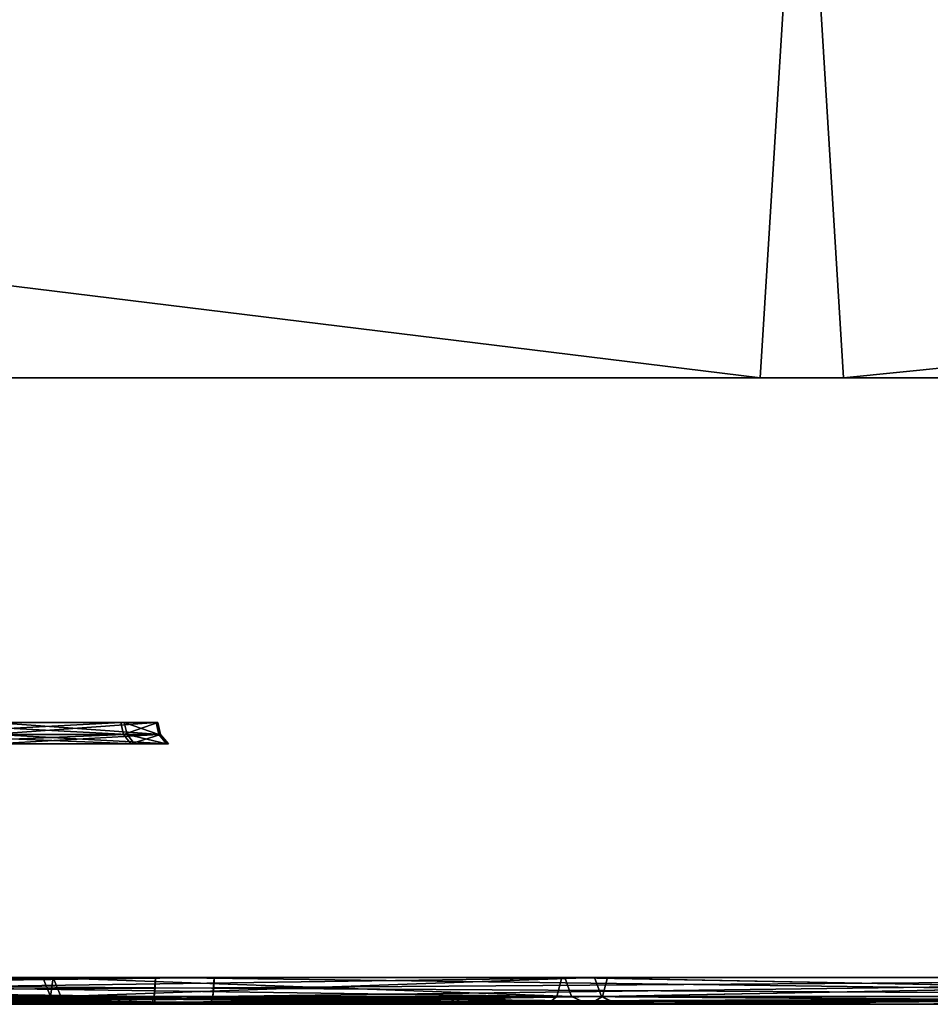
# Model space of a CAD drawing. Header units: millimetres. Extents: x -150 to 150, y -85 to 1149.
# Tile 75 of 256: x -122.42 to -121.4, y 1007.2 to 1008.3. Entities that reach past the tile are written whole.
import ezdxf

# ---------------------------------------------------------------- set-up
doc = ezdxf.new("R2010")
doc.units = ezdxf.units.MM
doc.header["$LTSCALE"] = 21.359881
for name, color, linetype in [('3527', 7, 'CONTINUOUS'), ('3528', 7, 'CONTINUOUS'), ('3531', 7, 'CONTINUOUS'), ('3568', 7, 'CONTINUOUS'), ('3569', 7, 'CONTINUOUS'), ('3572', 7, 'CONTINUOUS'), ('3579', 7, 'CONTINUOUS'), ('3580', 7, 'CONTINUOUS'), ('3583', 7, 'CONTINUOUS'), ('3584', 7, 'CONTINUOUS'), ('3609', 7, 'CONTINUOUS'), ('3610', 7, 'CONTINUOUS'), ('3611', 7, 'CONTINUOUS'), ('3612', 7, 'CONTINUOUS'), ('3613', 7, 'CONTINUOUS'), ('3620', 7, 'CONTINUOUS'), ('3621', 7, 'CONTINUOUS'), ('3624', 7, 'CONTINUOUS'), ('3625', 7, 'CONTINUOUS'), ('3650', 7, 'CONTINUOUS'), ('3651', 7, 'CONTINUOUS'), ('3652', 7, 'CONTINUOUS'), ('3653', 7, 'CONTINUOUS'), ('3654', 7, 'CONTINUOUS'), ('8736', 7, 'CONTINUOUS'), ('8737', 7, 'CONTINUOUS'), ('8738', 7, 'CONTINUOUS'), ('9022', 7, 'CONTINUOUS'), ('9025', 7, 'CONTINUOUS')]:
    doc.layers.add(name, color=color, linetype=linetype)

msp = doc.modelspace()

# ---------------------------------------------------------------- linework, layer by layer
at = {"layer": '3527', "linetype": 'CONTINUOUS'}
for points in [[(-122.3503, 1007.2, 256.3523), (-122.3616, 1007.2, 258.0782), (-122.3826, 1007.2088, 258.0813), (-122.3503, 1007.2, 256.3523)], [(-122.3826, 1007.2088, 258.0813), (-122.3616, 1007.2, 258.0782), (-121.8007, 1007.2088, 259.7142), (-122.3826, 1007.2088, 258.0813)], [(-122.3711, 1007.2088, 256.3479), (-122.3503, 1007.2, 256.3523), (-122.3826, 1007.2088, 258.0813), (-122.3711, 1007.2088, 256.3479)], [(-121.7673, 1007.2088, 254.723), (-122.3503, 1007.2, 256.3523), (-122.3711, 1007.2088, 256.3479), (-121.7673, 1007.2088, 254.723)], [(-122.3616, 1007.2, 258.0782), (-121.782, 1007.2, 259.7041), (-121.8007, 1007.2088, 259.7142), (-122.3616, 1007.2, 258.0782)], [(-121.7488, 1007.2, 254.7335), (-122.3503, 1007.2, 256.3523), (-121.7673, 1007.2088, 254.723), (-121.7488, 1007.2, 254.7335)], [(-121.782, 1007.2, 259.7041), (-120.6824, 1007.2, 261.0325), (-121.8007, 1007.2088, 259.7142), (-121.782, 1007.2, 259.7041)], [(-121.8007, 1007.2088, 259.7142), (-120.6824, 1007.2, 261.0325), (-120.6953, 1007.2088, 261.0495), (-121.8007, 1007.2088, 259.7142)], [(-120.6442, 1007.2088, 253.4026), (-121.7488, 1007.2, 254.7335), (-121.7673, 1007.2088, 254.723), (-120.6442, 1007.2088, 253.4026)], [(-120.6323, 1007.2, 253.4203), (-121.7488, 1007.2, 254.7335), (-120.6442, 1007.2088, 253.4026), (-120.6323, 1007.2, 253.4203)]]:
    msp.add_3dface(points, dxfattribs=at)
at = {"layer": '3528', "linetype": 'CONTINUOUS'}
for points in [[(-122.3826, 1007.2088, 258.0813), (-121.8007, 1007.2088, 259.7142), (-122.3913, 1007.23, 258.0828), (-122.3826, 1007.2088, 258.0813)], [(-122.3797, 1007.23, 256.3464), (-122.3826, 1007.2088, 258.0813), (-122.3913, 1007.23, 258.0828), (-122.3797, 1007.23, 256.3464)], [(-122.3913, 1007.23, 258.0828), (-121.8007, 1007.2088, 259.7142), (-121.8083, 1007.23, 259.7185), (-122.3913, 1007.23, 258.0828)], [(-122.3711, 1007.2088, 256.3479), (-122.3826, 1007.2088, 258.0813), (-122.3797, 1007.23, 256.3464), (-122.3711, 1007.2088, 256.3479)], [(-121.7749, 1007.23, 254.7186), (-122.3711, 1007.2088, 256.3479), (-122.3797, 1007.23, 256.3464), (-121.7749, 1007.23, 254.7186)], [(-121.7673, 1007.2088, 254.723), (-122.3711, 1007.2088, 256.3479), (-121.7749, 1007.23, 254.7186), (-121.7673, 1007.2088, 254.723)], [(-121.8007, 1007.2088, 259.7142), (-120.6953, 1007.2088, 261.0495), (-121.8083, 1007.23, 259.7185), (-121.8007, 1007.2088, 259.7142)], [(-121.8083, 1007.23, 259.7185), (-120.6953, 1007.2088, 261.0495), (-120.701, 1007.23, 261.0561), (-121.8083, 1007.23, 259.7185)], [(-120.6499, 1007.23, 253.3959), (-121.7673, 1007.2088, 254.723), (-121.7749, 1007.23, 254.7186), (-120.6499, 1007.23, 253.3959)], [(-120.6442, 1007.2088, 253.4026), (-121.7673, 1007.2088, 254.723), (-120.6499, 1007.23, 253.3959), (-120.6442, 1007.2088, 253.4026)]]:
    msp.add_3dface(points, dxfattribs=at)
at = {"layer": '3531', "linetype": 'CONTINUOUS'}
for points in [[(-121.782, 1007.2, 259.7041), (-122.3616, 1007.2, 258.0782), (-119.1341, 1007.2, 252.5674), (-121.782, 1007.2, 259.7041)], [(-122.3616, 1007.2, 258.0782), (-122.3503, 1007.2, 256.3523), (-120.6323, 1007.2, 253.4203), (-122.3616, 1007.2, 258.0782)], [(-122.3616, 1007.2, 258.0782), (-120.6323, 1007.2, 253.4203), (-119.1341, 1007.2, 252.5674), (-122.3616, 1007.2, 258.0782)], [(-122.3503, 1007.2, 256.3523), (-121.7488, 1007.2, 254.7335), (-120.6323, 1007.2, 253.4203), (-122.3503, 1007.2, 256.3523)], [(-120.6824, 1007.2, 261.0325), (-121.782, 1007.2, 259.7041), (-117.4334, 1007.2, 252.2776), (-120.6824, 1007.2, 261.0325)], [(-121.782, 1007.2, 259.7041), (-119.1341, 1007.2, 252.5674), (-117.4334, 1007.2, 252.2776), (-121.782, 1007.2, 259.7041)]]:
    msp.add_3dface(points, dxfattribs=at)
at = {"layer": '3568', "linetype": 'CONTINUOUS'}
for points in [[(-122.3618, 1007.2, 343.5825), (-121.7819, 1007.2, 345.2092), (-122.3826, 1007.2088, 343.5864), (-122.3618, 1007.2, 343.5825)], [(-122.3826, 1007.2088, 343.5864), (-121.7819, 1007.2, 345.2092), (-121.8007, 1007.2088, 345.2192), (-122.3826, 1007.2088, 343.5864)], [(-122.3711, 1007.2088, 341.853), (-122.3618, 1007.2, 343.5825), (-122.3826, 1007.2088, 343.5864), (-122.3711, 1007.2088, 341.853)], [(-122.3505, 1007.2, 341.8588), (-122.3618, 1007.2, 343.5825), (-122.3711, 1007.2088, 341.853), (-122.3505, 1007.2, 341.8588)], [(-121.7511, 1007.2, 340.2425), (-122.3505, 1007.2, 341.8588), (-122.3711, 1007.2088, 341.853), (-121.7511, 1007.2, 340.2425)], [(-121.7673, 1007.2088, 340.2281), (-121.7511, 1007.2, 340.2425), (-122.3711, 1007.2088, 341.853), (-121.7673, 1007.2088, 340.2281)], [(-121.8007, 1007.2088, 345.2192), (-121.7819, 1007.2, 345.2092), (-120.6953, 1007.2088, 346.5545), (-121.8007, 1007.2088, 345.2192)], [(-121.7819, 1007.2, 345.2092), (-120.6813, 1007.2, 346.5386), (-120.6953, 1007.2088, 346.5545), (-121.7819, 1007.2, 345.2092)], [(-120.6346, 1007.2, 338.9273), (-121.7511, 1007.2, 340.2425), (-121.7673, 1007.2088, 340.2281), (-120.6346, 1007.2, 338.9273)], [(-120.6442, 1007.2088, 338.9077), (-120.6346, 1007.2, 338.9273), (-121.7673, 1007.2088, 340.2281), (-120.6442, 1007.2088, 338.9077)]]:
    msp.add_3dface(points, dxfattribs=at)
at = {"layer": '3569', "linetype": 'CONTINUOUS'}
for points in [[(-122.3826, 1007.2088, 343.5864), (-121.8007, 1007.2088, 345.2192), (-122.3913, 1007.23, 343.5878), (-122.3826, 1007.2088, 343.5864)], [(-122.3797, 1007.23, 341.8514), (-122.3826, 1007.2088, 343.5864), (-122.3913, 1007.23, 343.5878), (-122.3797, 1007.23, 341.8514)], [(-122.3913, 1007.23, 343.5878), (-121.8007, 1007.2088, 345.2192), (-121.8083, 1007.23, 345.2235), (-122.3913, 1007.23, 343.5878)], [(-122.3711, 1007.2088, 341.853), (-122.3826, 1007.2088, 343.5864), (-122.3797, 1007.23, 341.8514), (-122.3711, 1007.2088, 341.853)], [(-121.7749, 1007.23, 340.2236), (-122.3711, 1007.2088, 341.853), (-122.3797, 1007.23, 341.8514), (-121.7749, 1007.23, 340.2236)], [(-121.7673, 1007.2088, 340.2281), (-122.3711, 1007.2088, 341.853), (-121.7749, 1007.23, 340.2236), (-121.7673, 1007.2088, 340.2281)], [(-121.8007, 1007.2088, 345.2192), (-120.6953, 1007.2088, 346.5545), (-121.8083, 1007.23, 345.2235), (-121.8007, 1007.2088, 345.2192)], [(-121.8083, 1007.23, 345.2235), (-120.6953, 1007.2088, 346.5545), (-120.701, 1007.23, 346.5612), (-121.8083, 1007.23, 345.2235)], [(-120.6499, 1007.23, 338.9009), (-121.7673, 1007.2088, 340.2281), (-121.7749, 1007.23, 340.2236), (-120.6499, 1007.23, 338.9009)], [(-120.6442, 1007.2088, 338.9077), (-121.7673, 1007.2088, 340.2281), (-120.6499, 1007.23, 338.9009), (-120.6442, 1007.2088, 338.9077)]]:
    msp.add_3dface(points, dxfattribs=at)
at = {"layer": '3572', "linetype": 'CONTINUOUS'}
for points in [[(-121.7819, 1007.2, 345.2092), (-122.3618, 1007.2, 343.5825), (-122.3505, 1007.2, 341.8588), (-121.7819, 1007.2, 345.2092)], [(-120.6813, 1007.2, 346.5386), (-121.7819, 1007.2, 345.2092), (-122.3505, 1007.2, 341.8588), (-120.6813, 1007.2, 346.5386)], [(-120.6813, 1007.2, 346.5386), (-122.3505, 1007.2, 341.8588), (-121.7511, 1007.2, 340.2425), (-120.6813, 1007.2, 346.5386)], [(-119.1921, 1007.2, 347.4115), (-120.6813, 1007.2, 346.5386), (-121.7511, 1007.2, 340.2425), (-119.1921, 1007.2, 347.4115)], [(-119.1921, 1007.2, 347.4115), (-121.7511, 1007.2, 340.2425), (-120.6346, 1007.2, 338.9273), (-119.1921, 1007.2, 347.4115)]]:
    msp.add_3dface(points, dxfattribs=at)
at = {"layer": '3579', "linetype": 'CONTINUOUS'}
for points in [[(-122.8771, 1007.206, 277.0723), (-122.8764, 1007.2034, 277.0683), (-122.2908, 1007.2015, 277.3414), (-122.8771, 1007.206, 277.0723)], [(-122.8771, 1007.206, 277.0723), (-122.2908, 1007.2015, 277.3414), (-122.2963, 1007.206, 277.3479), (-122.8771, 1007.206, 277.0723)], [(-122.1549, 1007.206, 279.0987), (-122.6811, 1007.2015, 279.4719), (-122.684, 1007.206, 279.4639), (-122.1549, 1007.206, 279.0987)], [(-122.1484, 1007.2015, 279.1042), (-122.6811, 1007.2015, 279.4719), (-122.1549, 1007.206, 279.0987), (-122.1484, 1007.2015, 279.1042)], [(-122.2908, 1007.2015, 277.3414), (-121.923, 1007.2015, 277.8741), (-122.2963, 1007.206, 277.3479), (-122.2908, 1007.2015, 277.3414)], [(-122.2963, 1007.206, 277.3479), (-121.923, 1007.2015, 277.8741), (-121.9311, 1007.206, 277.877), (-122.2963, 1007.206, 277.3479)], [(-121.8793, 1007.206, 278.5178), (-122.1484, 1007.2015, 279.1042), (-122.1549, 1007.206, 279.0987), (-121.8793, 1007.206, 278.5178)], [(-121.8709, 1007.2015, 278.5194), (-122.1484, 1007.2015, 279.1042), (-121.8793, 1007.206, 278.5178), (-121.8709, 1007.2015, 278.5194)], [(-121.923, 1007.2015, 277.8741), (-121.8709, 1007.2015, 278.5194), (-121.9311, 1007.206, 277.877), (-121.923, 1007.2015, 277.8741)], [(-121.9311, 1007.206, 277.877), (-121.8709, 1007.2015, 278.5194), (-121.8793, 1007.206, 278.5178), (-121.9311, 1007.206, 277.877)], [(-122.8764, 1007.2034, 277.0683), (-122.8756, 1007.2015, 277.0639), (-122.2908, 1007.2015, 277.3414), (-122.8764, 1007.2034, 277.0683)]]:
    msp.add_3dface(points, dxfattribs=at)
at = {"layer": '3580', "linetype": 'CONTINUOUS'}
for points in [[(-122.2908, 1007.2015, 277.3414), (-122.8756, 1007.2015, 277.0639), (-122.5593, 1007.2, 277.1563), (-122.2908, 1007.2015, 277.3414)], [(-122.6811, 1007.2015, 279.4719), (-122.1484, 1007.2015, 279.1042), (-122.6775, 1007.2, 279.4807), (-122.6811, 1007.2015, 279.4719)], [(-122.6775, 1007.2, 279.4807), (-122.1484, 1007.2015, 279.1042), (-122.1412, 1007.2, 279.1104), (-122.6775, 1007.2, 279.4807)], [(-122.282, 1007.2, 277.3364), (-122.2908, 1007.2015, 277.3414), (-122.5593, 1007.2, 277.1563), (-122.282, 1007.2, 277.3364)], [(-121.923, 1007.2015, 277.8741), (-122.2908, 1007.2015, 277.3414), (-122.282, 1007.2, 277.3364), (-121.923, 1007.2015, 277.8741)], [(-121.9134, 1007.2, 277.873), (-121.923, 1007.2015, 277.8741), (-122.282, 1007.2, 277.3364), (-121.9134, 1007.2, 277.873)], [(-122.1484, 1007.2015, 279.1042), (-121.8709, 1007.2015, 278.5194), (-121.8616, 1007.2, 278.5211), (-122.1484, 1007.2015, 279.1042)], [(-122.1412, 1007.2, 279.1104), (-122.1484, 1007.2015, 279.1042), (-121.8616, 1007.2, 278.5211), (-122.1412, 1007.2, 279.1104)], [(-121.8709, 1007.2015, 278.5194), (-121.923, 1007.2015, 277.8741), (-121.9134, 1007.2, 277.873), (-121.8709, 1007.2015, 278.5194)], [(-121.8616, 1007.2, 278.5211), (-121.8709, 1007.2015, 278.5194), (-121.9134, 1007.2, 277.873), (-121.8616, 1007.2, 278.5211)]]:
    msp.add_3dface(points, dxfattribs=at)
at = {"layer": '3583', "linetype": 'CONTINUOUS'}
for points in [[(-122.2973, 1007.5016, 278.0075), (-122.5482, 1007.5016, 277.6441), (-122.289, 1007.491, 278.0046), (-122.2973, 1007.5016, 278.0075)], [(-122.289, 1007.491, 278.0046), (-122.5482, 1007.5016, 277.6441), (-122.5425, 1007.491, 277.6374), (-122.289, 1007.491, 278.0046)], [(-122.4511, 1007.5016, 278.8467), (-122.2618, 1007.5016, 278.4477), (-122.4444, 1007.491, 278.8525), (-122.4511, 1007.5016, 278.8467)], [(-122.4444, 1007.491, 278.8525), (-122.2618, 1007.5016, 278.4477), (-122.2531, 1007.491, 278.4493), (-122.4444, 1007.491, 278.8525)], [(-122.2618, 1007.5016, 278.4477), (-122.2973, 1007.5016, 278.0075), (-122.2531, 1007.491, 278.4493), (-122.2618, 1007.5016, 278.4477)], [(-122.2531, 1007.491, 278.4493), (-122.2973, 1007.5016, 278.0075), (-122.289, 1007.491, 278.0046), (-122.2531, 1007.491, 278.4493)]]:
    msp.add_3dface(points, dxfattribs=at)
at = {"layer": '3584', "linetype": 'CONTINUOUS'}
for points in [[(-122.5482, 1007.5016, 277.6441), (-122.2973, 1007.5016, 278.0075), (-122.5503, 1007.515, 277.6465), (-122.5482, 1007.5016, 277.6441)], [(-122.5503, 1007.515, 277.6465), (-122.2973, 1007.5016, 278.0075), (-122.3003, 1007.515, 278.0086), (-122.5503, 1007.515, 277.6465)], [(-122.2649, 1007.515, 278.4472), (-122.4511, 1007.5016, 278.8467), (-122.4535, 1007.515, 278.8447), (-122.2649, 1007.515, 278.4472)], [(-122.2618, 1007.5016, 278.4477), (-122.4511, 1007.5016, 278.8467), (-122.2649, 1007.515, 278.4472), (-122.2618, 1007.5016, 278.4477)], [(-122.2973, 1007.5016, 278.0075), (-122.2618, 1007.5016, 278.4477), (-122.3003, 1007.515, 278.0086), (-122.2973, 1007.5016, 278.0075)], [(-122.3003, 1007.515, 278.0086), (-122.2618, 1007.5016, 278.4477), (-122.2649, 1007.515, 278.4472), (-122.3003, 1007.515, 278.0086)]]:
    msp.add_3dface(points, dxfattribs=at)
at = {"layer": '3609', "linetype": 'CONTINUOUS'}
for points in [[(-122.2014, 1007.2088, 273.3845), (-123.0698, 1007.2, 273.3241), (-123.9348, 1007.2088, 273.3729), (-122.2014, 1007.2088, 273.3845)], [(-122.2032, 1007.2023, 273.3941), (-123.0698, 1007.2, 273.3241), (-122.2014, 1007.2088, 273.3845), (-122.2032, 1007.2023, 273.3941)], [(-122.2053, 1007.2, 273.4054), (-123.0698, 1007.2, 273.3241), (-122.2032, 1007.2023, 273.3941), (-122.2053, 1007.2, 273.4054)]]:
    msp.add_3dface(points, dxfattribs=at)
at = {"layer": '3610', "linetype": 'CONTINUOUS'}
for points in [[(-122.1998, 1007.23, 273.3759), (-123.9348, 1007.2088, 273.3729), (-123.9363, 1007.23, 273.3642), (-122.1998, 1007.23, 273.3759)], [(-122.2003, 1007.2185, 273.3781), (-123.9348, 1007.2088, 273.3729), (-122.1998, 1007.23, 273.3759), (-122.2003, 1007.2185, 273.3781)], [(-122.2014, 1007.2088, 273.3845), (-123.9348, 1007.2088, 273.3729), (-122.2003, 1007.2185, 273.3781), (-122.2014, 1007.2088, 273.3845)]]:
    msp.add_3dface(points, dxfattribs=at)
at = {"layer": '3611', "linetype": 'CONTINUOUS'}
for points in [[(-124.0005, 1007.2088, 283.2035), (-123.1322, 1007.2, 283.2638), (-122.2671, 1007.2088, 283.215), (-124.0005, 1007.2088, 283.2035)], [(-123.1322, 1007.2, 283.2638), (-122.2657, 1007.2, 283.1932), (-122.2671, 1007.2088, 283.215), (-123.1322, 1007.2, 283.2638)], [(-122.2671, 1007.2088, 283.215), (-122.2657, 1007.2, 283.1932), (-120.6343, 1007.2088, 282.6331), (-122.2671, 1007.2088, 283.215)], [(-122.2657, 1007.2, 283.1932), (-120.6411, 1007.2, 282.6125), (-120.6343, 1007.2088, 282.6331), (-122.2657, 1007.2, 283.1932)], [(-122.2053, 1007.2, 273.4054), (-122.2032, 1007.2023, 273.3941), (-120.5765, 1007.2088, 273.9882), (-122.2053, 1007.2, 273.4054)], [(-121.3699, 1007.2, 273.6352), (-122.2053, 1007.2, 273.4054), (-120.5765, 1007.2088, 273.9882), (-121.3699, 1007.2, 273.6352)], [(-122.2032, 1007.2023, 273.3941), (-122.2014, 1007.2088, 273.3845), (-120.5765, 1007.2088, 273.9882), (-122.2032, 1007.2023, 273.3941)]]:
    msp.add_3dface(points, dxfattribs=at)
at = {"layer": '3612', "linetype": 'CONTINUOUS'}
for points in [[(-124.0021, 1007.23, 283.2121), (-124.0017, 1007.2185, 283.2099), (-122.2671, 1007.2088, 283.215), (-124.0021, 1007.23, 283.2121)], [(-124.0021, 1007.23, 283.2121), (-122.2671, 1007.2088, 283.215), (-122.2656, 1007.23, 283.2237), (-124.0021, 1007.23, 283.2121)], [(-122.2671, 1007.2088, 283.215), (-120.6343, 1007.2088, 282.6331), (-122.2656, 1007.23, 283.2237), (-122.2671, 1007.2088, 283.215)], [(-122.2656, 1007.23, 283.2237), (-120.6343, 1007.2088, 282.6331), (-120.63, 1007.23, 282.6407), (-122.2656, 1007.23, 283.2237)], [(-122.2014, 1007.2088, 273.3845), (-122.2003, 1007.2185, 273.3781), (-120.5721, 1007.23, 273.9807), (-122.2014, 1007.2088, 273.3845)], [(-120.5765, 1007.2088, 273.9882), (-122.2014, 1007.2088, 273.3845), (-120.5721, 1007.23, 273.9807), (-120.5765, 1007.2088, 273.9882)], [(-122.2003, 1007.2185, 273.3781), (-122.1998, 1007.23, 273.3759), (-120.5721, 1007.23, 273.9807), (-122.2003, 1007.2185, 273.3781)], [(-124.0017, 1007.2185, 283.2099), (-124.0005, 1007.2088, 283.2035), (-122.2671, 1007.2088, 283.215), (-124.0017, 1007.2185, 283.2099)]]:
    msp.add_3dface(points, dxfattribs=at)
at = {"layer": '3613', "linetype": 'CONTINUOUS'}
for points in [[(-123.9967, 1007.2, 283.1826), (-124.8321, 1007.2, 282.9527), (-122.2053, 1007.2, 273.4054), (-123.9967, 1007.2, 283.1826)], [(-124.8321, 1007.2, 282.9527), (-123.0698, 1007.2, 273.3241), (-122.2053, 1007.2, 273.4054), (-124.8321, 1007.2, 282.9527)], [(-123.9967, 1007.2, 283.1826), (-122.2053, 1007.2, 273.4054), (-121.3699, 1007.2, 273.6352), (-123.9967, 1007.2, 283.1826)], [(-123.9967, 1007.2, 283.1826), (-121.3699, 1007.2, 273.6352), (-123.1322, 1007.2, 283.2638), (-123.9967, 1007.2, 283.1826)], [(-121.3699, 1007.2, 273.6352), (-120.5864, 1007.2, 274.0071), (-123.1322, 1007.2, 283.2638), (-121.3699, 1007.2, 273.6352)], [(-120.5864, 1007.2, 274.0071), (-122.2657, 1007.2, 283.1932), (-123.1322, 1007.2, 283.2638), (-120.5864, 1007.2, 274.0071)], [(-120.5864, 1007.2, 274.0071), (-119.2728, 1007.2, 275.1244), (-122.2657, 1007.2, 283.1932), (-120.5864, 1007.2, 274.0071)], [(-119.2728, 1007.2, 275.1244), (-120.6411, 1007.2, 282.6125), (-122.2657, 1007.2, 283.1932), (-119.2728, 1007.2, 275.1244)]]:
    msp.add_3dface(points, dxfattribs=at)
at = {"layer": '3620', "linetype": 'CONTINUOUS'}
for points in [[(-122.8928, 1007.2034, 322.9346), (-122.8935, 1007.206, 322.9306), (-122.309, 1007.206, 322.6628), (-122.8928, 1007.2034, 322.9346)], [(-122.8921, 1007.2015, 322.939), (-122.8928, 1007.2034, 322.9346), (-122.309, 1007.206, 322.6628), (-122.8921, 1007.2015, 322.939)], [(-122.3036, 1007.2015, 322.6693), (-122.8921, 1007.2015, 322.939), (-122.309, 1007.206, 322.6628), (-122.3036, 1007.2015, 322.6693)], [(-122.6654, 1007.2015, 320.5338), (-122.1377, 1007.2015, 320.9086), (-122.6684, 1007.206, 320.5418), (-122.6654, 1007.2015, 320.5338)], [(-122.6684, 1007.206, 320.5418), (-122.1377, 1007.2015, 320.9086), (-122.1442, 1007.206, 320.9141), (-122.6684, 1007.206, 320.5418)], [(-121.9367, 1007.206, 322.1386), (-122.3036, 1007.2015, 322.6693), (-122.309, 1007.206, 322.6628), (-121.9367, 1007.206, 322.1386)], [(-121.9288, 1007.2015, 322.1416), (-122.3036, 1007.2015, 322.6693), (-121.9367, 1007.206, 322.1386), (-121.9288, 1007.2015, 322.1416)], [(-122.1377, 1007.2015, 320.9086), (-121.868, 1007.2015, 321.4971), (-122.1442, 1007.206, 320.9141), (-122.1377, 1007.2015, 320.9086)], [(-122.1442, 1007.206, 320.9141), (-121.868, 1007.2015, 321.4971), (-121.8764, 1007.206, 321.4985), (-122.1442, 1007.206, 320.9141)], [(-121.8764, 1007.206, 321.4985), (-121.9288, 1007.2015, 322.1416), (-121.9367, 1007.206, 322.1386), (-121.8764, 1007.206, 321.4985)], [(-121.868, 1007.2015, 321.4971), (-121.9288, 1007.2015, 322.1416), (-121.8764, 1007.206, 321.4985), (-121.868, 1007.2015, 321.4971)]]:
    msp.add_3dface(points, dxfattribs=at)
at = {"layer": '3621', "linetype": 'CONTINUOUS'}
for points in [[(-122.8913, 1007.2004, 322.9436), (-122.8921, 1007.2015, 322.939), (-122.3036, 1007.2015, 322.6693), (-122.8913, 1007.2004, 322.9436)], [(-122.8905, 1007.2, 322.9483), (-122.8913, 1007.2004, 322.9436), (-122.3036, 1007.2015, 322.6693), (-122.8905, 1007.2, 322.9483)], [(-122.8905, 1007.2, 322.9483), (-122.3036, 1007.2015, 322.6693), (-122.2972, 1007.2, 322.6763), (-122.8905, 1007.2, 322.9483)], [(-122.1377, 1007.2015, 320.9086), (-122.6654, 1007.2015, 320.5338), (-122.6589, 1007.2, 320.5261), (-122.1377, 1007.2015, 320.9086)], [(-122.129, 1007.2, 320.9042), (-122.1377, 1007.2015, 320.9086), (-122.6589, 1007.2, 320.5261), (-122.129, 1007.2, 320.9042)], [(-122.3036, 1007.2015, 322.6693), (-121.9288, 1007.2015, 322.1416), (-122.2972, 1007.2, 322.6763), (-122.3036, 1007.2015, 322.6693)], [(-122.2972, 1007.2, 322.6763), (-121.9288, 1007.2015, 322.1416), (-121.9199, 1007.2, 322.1449), (-122.2972, 1007.2, 322.6763)], [(-121.868, 1007.2015, 321.4971), (-122.1377, 1007.2015, 320.9086), (-122.129, 1007.2, 320.9042), (-121.868, 1007.2015, 321.4971)], [(-121.8587, 1007.2, 321.4956), (-121.868, 1007.2015, 321.4971), (-122.129, 1007.2, 320.9042), (-121.8587, 1007.2, 321.4956)], [(-121.9288, 1007.2015, 322.1416), (-121.868, 1007.2015, 321.4971), (-121.8587, 1007.2, 321.4956), (-121.9288, 1007.2015, 322.1416)], [(-121.9199, 1007.2, 322.1449), (-121.9288, 1007.2015, 322.1416), (-121.8587, 1007.2, 321.4956), (-121.9199, 1007.2, 322.1449)]]:
    msp.add_3dface(points, dxfattribs=at)
at = {"layer": '3624', "linetype": 'CONTINUOUS'}
for points in [[(-122.5569, 1007.5016, 322.3632), (-122.3012, 1007.5016, 322.0032), (-122.5513, 1007.491, 322.37), (-122.5569, 1007.5016, 322.3632)], [(-122.5513, 1007.491, 322.37), (-122.3012, 1007.5016, 322.0032), (-122.2929, 1007.491, 322.0062), (-122.5513, 1007.491, 322.37)], [(-122.2598, 1007.5016, 321.5635), (-122.4438, 1007.5016, 321.162), (-122.2511, 1007.491, 321.562), (-122.2598, 1007.5016, 321.5635)], [(-122.2511, 1007.491, 321.562), (-122.4438, 1007.5016, 321.162), (-122.437, 1007.491, 321.1564), (-122.2511, 1007.491, 321.562)], [(-122.3012, 1007.5016, 322.0032), (-122.2598, 1007.5016, 321.5635), (-122.2929, 1007.491, 322.0062), (-122.3012, 1007.5016, 322.0032)], [(-122.2929, 1007.491, 322.0062), (-122.2598, 1007.5016, 321.5635), (-122.2511, 1007.491, 321.562), (-122.2929, 1007.491, 322.0062)]]:
    msp.add_3dface(points, dxfattribs=at)
at = {"layer": '3625', "linetype": 'CONTINUOUS'}
for points in [[(-122.3042, 1007.515, 322.0021), (-122.5569, 1007.5016, 322.3632), (-122.559, 1007.515, 322.3608), (-122.3042, 1007.515, 322.0021)], [(-122.3012, 1007.5016, 322.0032), (-122.5569, 1007.5016, 322.3632), (-122.3042, 1007.515, 322.0021), (-122.3012, 1007.5016, 322.0032)], [(-122.4438, 1007.5016, 321.162), (-122.2598, 1007.5016, 321.5635), (-122.4462, 1007.515, 321.164), (-122.4438, 1007.5016, 321.162)], [(-122.4462, 1007.515, 321.164), (-122.2598, 1007.5016, 321.5635), (-122.2629, 1007.515, 321.564), (-122.4462, 1007.515, 321.164)], [(-122.2629, 1007.515, 321.564), (-122.3012, 1007.5016, 322.0032), (-122.3042, 1007.515, 322.0021), (-122.2629, 1007.515, 321.564)], [(-122.2598, 1007.5016, 321.5635), (-122.3012, 1007.5016, 322.0032), (-122.2629, 1007.515, 321.564), (-122.2598, 1007.5016, 321.5635)]]:
    msp.add_3dface(points, dxfattribs=at)
at = {"layer": '3650', "linetype": 'CONTINUOUS'}
for points in [[(-123.1343, 1007.2, 326.6759), (-122.2707, 1007.2, 326.6062), (-124.0005, 1007.2088, 326.6155), (-123.1343, 1007.2, 326.6759)], [(-124.0005, 1007.2088, 326.6155), (-122.2707, 1007.2, 326.6062), (-122.2687, 1007.2023, 326.6175), (-124.0005, 1007.2088, 326.6155)], [(-122.2671, 1007.2088, 326.6271), (-124.0005, 1007.2088, 326.6155), (-122.2687, 1007.2023, 326.6175), (-122.2671, 1007.2088, 326.6271)]]:
    msp.add_3dface(points, dxfattribs=at)
at = {"layer": '3651', "linetype": 'CONTINUOUS'}
for points in [[(-124.0005, 1007.2088, 326.6155), (-122.2671, 1007.2088, 326.6271), (-124.0021, 1007.23, 326.6241), (-124.0005, 1007.2088, 326.6155)], [(-122.2671, 1007.2088, 326.6271), (-122.266, 1007.2185, 326.6335), (-124.0021, 1007.23, 326.6241), (-122.2671, 1007.2088, 326.6271)], [(-122.266, 1007.2185, 326.6335), (-122.2656, 1007.23, 326.6358), (-124.0021, 1007.23, 326.6241), (-122.266, 1007.2185, 326.6335)]]:
    msp.add_3dface(points, dxfattribs=at)
at = {"layer": '3652', "linetype": 'CONTINUOUS'}
for points in [[(-123.9332, 1007.2023, 316.7946), (-123.9348, 1007.2088, 316.785), (-122.2014, 1007.2088, 316.7965), (-123.9332, 1007.2023, 316.7946)], [(-123.9313, 1007.2, 316.8059), (-123.9332, 1007.2023, 316.7946), (-122.2014, 1007.2088, 316.7965), (-123.9313, 1007.2, 316.8059)], [(-123.0677, 1007.2, 316.7362), (-123.9313, 1007.2, 316.8059), (-122.2014, 1007.2088, 316.7965), (-123.0677, 1007.2, 316.7362)], [(-122.2042, 1007.2, 316.8177), (-123.0677, 1007.2, 316.7362), (-122.2014, 1007.2088, 316.7965), (-122.2042, 1007.2, 316.8177)], [(-122.2671, 1007.2088, 326.6271), (-122.2687, 1007.2023, 326.6175), (-121.4305, 1007.2, 326.3868), (-122.2671, 1007.2088, 326.6271)], [(-122.2671, 1007.2088, 326.6271), (-121.4305, 1007.2, 326.3868), (-120.6343, 1007.2088, 326.0451), (-122.2671, 1007.2088, 326.6271)], [(-120.5877, 1007.2, 317.4183), (-122.2042, 1007.2, 316.8177), (-120.5765, 1007.2088, 317.4003), (-120.5877, 1007.2, 317.4183)], [(-120.5765, 1007.2088, 317.4003), (-122.2042, 1007.2, 316.8177), (-122.2014, 1007.2088, 316.7965), (-120.5765, 1007.2088, 317.4003)], [(-121.4305, 1007.2, 326.3868), (-120.6404, 1007.2, 326.0241), (-120.6343, 1007.2088, 326.0451), (-121.4305, 1007.2, 326.3868)], [(-122.2687, 1007.2023, 326.6175), (-122.2707, 1007.2, 326.6062), (-121.4305, 1007.2, 326.3868), (-122.2687, 1007.2023, 326.6175)]]:
    msp.add_3dface(points, dxfattribs=at)
at = {"layer": '3653', "linetype": 'CONTINUOUS'}
for points in [[(-123.9359, 1007.2185, 316.7785), (-123.9363, 1007.23, 316.7763), (-122.1998, 1007.23, 316.7879), (-123.9359, 1007.2185, 316.7785)], [(-123.9348, 1007.2088, 316.785), (-123.9359, 1007.2185, 316.7785), (-122.1998, 1007.23, 316.7879), (-123.9348, 1007.2088, 316.785)], [(-122.2014, 1007.2088, 316.7965), (-123.9348, 1007.2088, 316.785), (-122.1998, 1007.23, 316.7879), (-122.2014, 1007.2088, 316.7965)], [(-122.2656, 1007.23, 326.6358), (-122.266, 1007.2185, 326.6335), (-120.6343, 1007.2088, 326.0451), (-122.2656, 1007.23, 326.6358)], [(-122.2656, 1007.23, 326.6358), (-120.6343, 1007.2088, 326.0451), (-120.63, 1007.23, 326.0528), (-122.2656, 1007.23, 326.6358)], [(-120.5765, 1007.2088, 317.4003), (-122.2014, 1007.2088, 316.7965), (-120.5721, 1007.23, 317.3927), (-120.5765, 1007.2088, 317.4003)], [(-120.5721, 1007.23, 317.3927), (-122.2014, 1007.2088, 316.7965), (-122.1998, 1007.23, 316.7879), (-120.5721, 1007.23, 317.3927)], [(-122.266, 1007.2185, 326.6335), (-122.2671, 1007.2088, 326.6271), (-120.6343, 1007.2088, 326.0451), (-122.266, 1007.2185, 326.6335)]]:
    msp.add_3dface(points, dxfattribs=at)
at = {"layer": '3654', "linetype": 'CONTINUOUS'}
for points in [[(-122.2707, 1007.2, 326.6062), (-123.1343, 1007.2, 326.6759), (-123.9313, 1007.2, 316.8059), (-122.2707, 1007.2, 326.6062)], [(-122.2707, 1007.2, 326.6062), (-123.9313, 1007.2, 316.8059), (-123.0677, 1007.2, 316.7362), (-122.2707, 1007.2, 326.6062)], [(-122.2707, 1007.2, 326.6062), (-123.0677, 1007.2, 316.7362), (-121.4305, 1007.2, 326.3868), (-122.2707, 1007.2, 326.6062)], [(-123.0677, 1007.2, 316.7362), (-122.2042, 1007.2, 316.8177), (-121.4305, 1007.2, 326.3868), (-123.0677, 1007.2, 316.7362)], [(-122.2042, 1007.2, 316.8177), (-120.5877, 1007.2, 317.4183), (-120.6404, 1007.2, 326.0241), (-122.2042, 1007.2, 316.8177)], [(-122.2042, 1007.2, 316.8177), (-120.6404, 1007.2, 326.0241), (-121.4305, 1007.2, 326.3868), (-122.2042, 1007.2, 316.8177)]]:
    msp.add_3dface(points, dxfattribs=at)
at = {"layer": '8736', "linetype": 'CONTINUOUS'}
for points in [[(-123.3267, 1007.2, 304.6798), (-121.8276, 1007.2, 303.8258), (-121.8173, 1007.2088, 303.8448), (-123.3267, 1007.2, 304.6798)], [(-123.3243, 1007.2088, 304.7015), (-123.3267, 1007.2, 304.6798), (-121.8173, 1007.2088, 303.8448), (-123.3243, 1007.2088, 304.7015)], [(-121.7804, 1007.2, 296.2139), (-123.268, 1007.2, 295.3416), (-121.7662, 1007.2088, 296.198), (-121.7804, 1007.2, 296.2139)], [(-121.7662, 1007.2088, 296.198), (-123.268, 1007.2, 295.3416), (-123.2616, 1007.2088, 295.3213), (-121.7662, 1007.2088, 296.198)], [(-121.8276, 1007.2, 303.8258), (-120.7115, 1007.2, 302.5119), (-120.6943, 1007.2088, 302.5244), (-121.8276, 1007.2, 303.8258)], [(-121.8173, 1007.2088, 303.8448), (-121.8276, 1007.2, 303.8258), (-120.6943, 1007.2088, 302.5244), (-121.8173, 1007.2088, 303.8448)], [(-120.6796, 1007.2, 297.5435), (-121.7804, 1007.2, 296.2139), (-121.7662, 1007.2088, 296.198), (-120.6796, 1007.2, 297.5435)], [(-120.6609, 1007.2088, 297.5333), (-120.6796, 1007.2, 297.5435), (-121.7662, 1007.2088, 296.198), (-120.6609, 1007.2088, 297.5333)]]:
    msp.add_3dface(points, dxfattribs=at)
at = {"layer": '8737', "linetype": 'CONTINUOUS'}
for points in [[(-123.3243, 1007.2088, 304.7015), (-121.8173, 1007.2088, 303.8448), (-123.3213, 1007.23, 304.7098), (-123.3243, 1007.2088, 304.7015)], [(-123.3213, 1007.23, 304.7098), (-121.8173, 1007.2088, 303.8448), (-121.8117, 1007.23, 303.8516), (-123.3213, 1007.23, 304.7098)], [(-121.7662, 1007.2088, 296.198), (-123.2616, 1007.2088, 295.3213), (-121.7605, 1007.23, 296.1913), (-121.7662, 1007.2088, 296.198)], [(-121.7605, 1007.23, 296.1913), (-123.2616, 1007.2088, 295.3213), (-123.2585, 1007.23, 295.3131), (-121.7605, 1007.23, 296.1913)], [(-121.8173, 1007.2088, 303.8448), (-120.6943, 1007.2088, 302.5244), (-121.8117, 1007.23, 303.8516), (-121.8173, 1007.2088, 303.8448)], [(-121.8117, 1007.23, 303.8516), (-120.6943, 1007.2088, 302.5244), (-120.6867, 1007.23, 302.5289), (-121.8117, 1007.23, 303.8516)], [(-120.6609, 1007.2088, 297.5333), (-121.7662, 1007.2088, 296.198), (-120.6533, 1007.23, 297.529), (-120.6609, 1007.2088, 297.5333)], [(-120.6533, 1007.23, 297.529), (-121.7662, 1007.2088, 296.198), (-121.7605, 1007.23, 296.1913), (-120.6533, 1007.23, 297.529)]]:
    msp.add_3dface(points, dxfattribs=at)
at = {"layer": '8738', "linetype": 'CONTINUOUS'}
for points in [[(-123.268, 1007.2, 295.3416), (-121.7804, 1007.2, 296.2139), (-123.3267, 1007.2, 304.6798), (-123.268, 1007.2, 295.3416)], [(-121.7804, 1007.2, 296.2139), (-121.8276, 1007.2, 303.8258), (-123.3267, 1007.2, 304.6798), (-121.7804, 1007.2, 296.2139)], [(-121.7804, 1007.2, 296.2139), (-120.6796, 1007.2, 297.5435), (-121.8276, 1007.2, 303.8258), (-121.7804, 1007.2, 296.2139)], [(-120.6796, 1007.2, 297.5435), (-120.7115, 1007.2, 302.5119), (-121.8276, 1007.2, 303.8258), (-120.6796, 1007.2, 297.5435)]]:
    msp.add_3dface(points, dxfattribs=at)
at = {"layer": '9022', "linetype": 'CONTINUOUS'}
for points in [[(-133.8848, 1007.9, 231.8747), (-121.5899, 1007.9, 211.7833), (-133.8165, 1007.9, 368.26), (-133.8848, 1007.9, 231.8747)], [(-133.8165, 1007.9, 368.26), (-121.5899, 1007.9, 211.7833), (-121.4967, 1007.9, 388.3452), (-133.8165, 1007.9, 368.26)], [(-121.5899, 1007.9, 211.7833), (-106.3174, 1007.9, 193.8726), (-121.4967, 1007.9, 388.3452), (-121.5899, 1007.9, 211.7833)], [(-121.4967, 1007.9, 388.3452), (-106.3174, 1007.9, 193.8726), (-106.1816, 1007.9, 406.2628), (-121.4967, 1007.9, 388.3452)]]:
    msp.add_3dface(points, dxfattribs=at)
at = {"layer": '9025', "linetype": 'CONTINUOUS'}
for points in [[(-121.5899, 1007.9, 211.7833), (-133.8848, 1007.9, 231.8747), (-133.8165, 1009.4, 231.74), (-121.5899, 1007.9, 211.7833)], [(-133.8165, 1007.9, 368.26), (-121.5899, 1009.4, 388.2167), (-133.8848, 1009.4, 368.1253), (-133.8165, 1007.9, 368.26)], [(-121.5899, 1007.9, 211.7833), (-133.8165, 1009.4, 231.74), (-121.4967, 1009.4, 211.6548), (-121.5899, 1007.9, 211.7833)], [(-133.8165, 1007.9, 368.26), (-121.4967, 1007.9, 388.3452), (-121.5899, 1009.4, 388.2167), (-133.8165, 1007.9, 368.26)], [(-106.3174, 1007.9, 193.8726), (-121.5899, 1007.9, 211.7833), (-121.4967, 1009.4, 211.6548), (-106.3174, 1007.9, 193.8726)], [(-121.4967, 1007.9, 388.3452), (-106.3174, 1009.4, 406.1274), (-121.5899, 1009.4, 388.2167), (-121.4967, 1007.9, 388.3452)], [(-106.3174, 1007.9, 193.8726), (-121.4967, 1009.4, 211.6548), (-106.1816, 1009.4, 193.7372), (-106.3174, 1007.9, 193.8726)], [(-121.4967, 1007.9, 388.3452), (-106.1816, 1007.9, 406.2628), (-106.3174, 1009.4, 406.1274), (-121.4967, 1007.9, 388.3452)]]:
    msp.add_3dface(points, dxfattribs=at)

doc.saveas('drawing.dxf')
